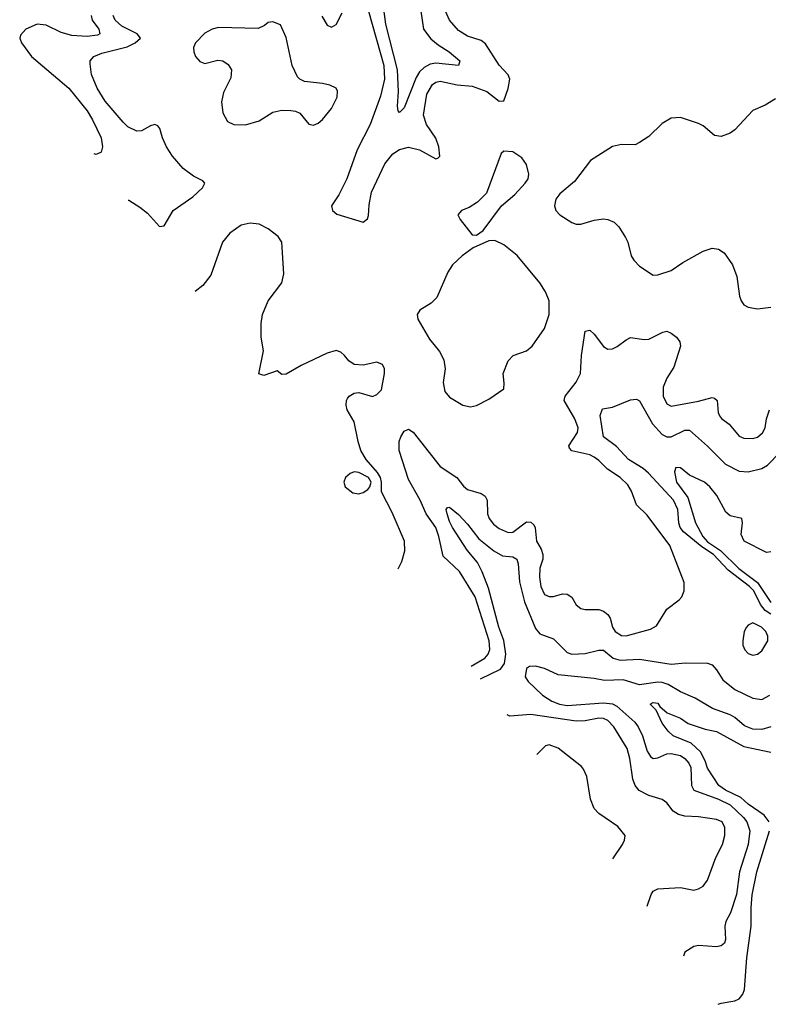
# Model space of a CAD drawing. Header units: inches. Extents: x 1384664 to 1536621, y 460766 to 646467.
# Tile 20 of 256: x 1432693 to 1435998, y 480025 to 484372. Entities that reach past the tile are written whole.
import ezdxf

# ---------------------------------------------------------------- set-up
doc = ezdxf.new("R2010")
doc.units = ezdxf.units.IN
doc.header["$MEASUREMENT"] = 0
doc.layers.add('B4438', color=7, linetype='Continuous')

msp = doc.modelspace()

# ---------------------------------------------------------------- linework, layer by layer
at = {"layer": 'B4438', "color": 5}
for points, elevation in [([(1434463.3, 484410), (1434475.3, 484330), (1434507.4, 484287.4), (1434540.5, 484260.5), (1434589.2, 484230), (1434636.5, 484190), (1434630.1, 484169.9), (1434530, 484180.4), (1434504.8, 484175.2), (1434478.4, 484161.6), (1434458.2, 484141.8), (1434442.6, 484117.4), (1434390, 483982.4), (1434370, 483962.9), (1434364.2, 483970), (1434360.9, 483990), (1434365, 484055), (1434360.7, 484150), (1434310, 484351.6), (1434273.3, 484630)], 560), ([(1434026.9, 484386.9), (1434050, 484347.3), (1434070, 484338.4), (1434090, 484350.9), (1434117, 484403)], 580), ([(1434233.3, 484410), (1434300.1, 484170), (1434303.5, 484110), (1434286.1, 484033.9), (1434240.9, 483910), (1434183.1, 483796.9), (1434137.3, 483670), (1434101.7, 483598.3), (1434069.7, 483550), (1434074, 483530), (1434093.5, 483513.5), (1434210, 483478.7), (1434227.8, 483492.2), (1434233.1, 483506.9), (1434235.3, 483555.3), (1434246.2, 483610), (1434304.3, 483735.7), (1434340.2, 483779.8), (1434370, 483799.5), (1434410, 483809.6), (1434458.1, 483798.1), (1434530, 483757.1), (1434539.6, 483760.4), (1434547.7, 483770), (1434542.7, 483810), (1434530, 483848.9), (1434488.6, 483908.6), (1434476, 483950), (1434490, 484043.9), (1434514.7, 484085.3), (1434530, 484096.6), (1434550, 484100.7), (1434624.9, 484084.9), (1434690, 484078.2), (1434755.3, 484055.3), (1434810, 484012.4), (1434830, 484014.5), (1434850, 484068.7), (1434857.4, 484110), (1434849, 484129), (1434810, 484170.9), (1434750, 484265), (1434730, 484280.9), (1434670, 484298.6), (1434630, 484323.8), (1434590.2, 484370), (1434572.2, 484410)], 580), ([(1433008.4, 484390), (1433013.3, 484370), (1433041.5, 484330), (1433046.7, 484310), (1433035.9, 484304.1), (1432990, 484298.5), (1432922.5, 484302.5), (1432876, 484316), (1432810, 484347.2), (1432770, 484352.8), (1432720.5, 484330), (1432696.1, 484303.9), (1432692.7, 484290), (1432700.3, 484270), (1432745.2, 484210), (1432910, 484070.2), (1432990.1, 483970), (1433014.7, 483930), (1433051.8, 483850), (1433058, 483810), (1433052.5, 483787.5), (1433030, 483776.9), (1433022, 483779.2)], 560), ([(1433172.3, 483575.4), (1433174.5, 483574.6), (1433223.7, 483543.7), (1433257.5, 483517.5), (1433310, 483459.3), (1433330, 483461.5), (1433370.9, 483530), (1433456.5, 483590), (1433499.6, 483630), (1433510.4, 483650), (1433500.9, 483660.9), (1433460.6, 483680.6), (1433414.7, 483714.7), (1433367.8, 483770), (1433341.5, 483810), (1433323.5, 483850), (1433312, 483892), (1433302.7, 483902.8), (1433288.9, 483908.9), (1433270, 483903.8), (1433230, 483881.6), (1433210, 483880.1), (1433170, 483899.4), (1433150, 483919.7), (1433070, 484012.8), (1433034.4, 484070), (1433010.2, 484129.8), (1433003.2, 484176.8), (1433004.4, 484190), (1433019.5, 484210), (1433056, 484224), (1433167.6, 484252.4), (1433203.2, 484270), (1433225.4, 484290), (1433212.1, 484310), (1433144, 484344), (1433113.8, 484370), (1433105.9, 484390)], 580), ([(1436030, 484022.9), (1435984.7, 483995.3), (1435930, 483971.1), (1435850, 483886), (1435829.1, 483870.9), (1435790, 483855.8), (1435760.5, 483860.5), (1435710, 483903.7), (1435690, 483913.6), (1435610, 483940.7), (1435570, 483937), (1435530, 483914), (1435470, 483856.2), (1435430, 483829.6), (1435410, 483819.5), (1435350, 483820.7), (1435310, 483811.7), (1435213.7, 483750), (1435142.2, 483657.8), (1435077.5, 483602.5), (1435060.4, 483579.6), (1435054.4, 483550), (1435060.7, 483530), (1435077.3, 483510), (1435130, 483476.3), (1435150, 483469.5), (1435170, 483469.5), (1435230, 483487.3), (1435270, 483492.9), (1435290.2, 483490.2), (1435317.5, 483477.5), (1435337.7, 483457.8), (1435368.1, 483410), (1435377.7, 483390), (1435392, 483330), (1435404.2, 483310), (1435430, 483283.1), (1435490, 483243.6), (1435510, 483245.4), (1435570, 483265), (1435620.2, 483299.8), (1435710, 483350.1), (1435750, 483362.7), (1435778.8, 483358.8), (1435803, 483343), (1435840.3, 483290), (1435858.7, 483238.7), (1435871.5, 483151.5), (1435878.4, 483130), (1435890, 483113.4), (1435910, 483103.1), (1435950, 483095.8), (1436010, 483103)], 620), ([(1434364.3, 481947.5), (1434379.9, 481980.1), (1434393.5, 482026.5), (1434391.5, 482070), (1434336.7, 482196.7), (1434290, 482286.9), (1434290.6, 482330), (1434286.3, 482350), (1434272.8, 482372.8), (1434222.1, 482430), (1434199.7, 482470), (1434186.5, 482510), (1434170, 482596), (1434138.9, 482650), (1434133.7, 482670), (1434135.1, 482690), (1434140.5, 482699.5), (1434148, 482710), (1434170, 482723.6), (1434190, 482726.2), (1434250, 482708.3), (1434270, 482717.6), (1434290, 482738.4), (1434304, 482810), (1434303.5, 482830), (1434294.7, 482850), (1434270, 482860.1), (1434210, 482847), (1434169.6, 482849.6), (1434146.2, 482866.3), (1434127.6, 482890), (1434110, 482904), (1434090, 482910.7), (1434050, 482898.9), (1433934.9, 482845.1), (1433870, 482807.3), (1433850, 482806), (1433830, 482821.2), (1433770, 482800.5), (1433748.5, 482808.6), (1433769.8, 482909.8), (1433758.5, 482970), (1433758.5, 483030), (1433764.8, 483070), (1433789.8, 483130), (1433849.7, 483210), (1433858.7, 483250), (1433850.6, 483390), (1433834.6, 483414.6), (1433790, 483448.9), (1433750, 483468.6), (1433710, 483474), (1433670, 483464.4), (1433620.3, 483430), (1433588.4, 483390), (1433536.5, 483243.5), (1433501.8, 483198.2), (1433467.6, 483171.8)], 620), ([(1434685.8, 481517.1), (1434746.4, 481553.6), (1434761.3, 481570), (1434769, 481591), (1434765.4, 481630), (1434703.8, 481823.8), (1434635.3, 481935.3), (1434563.1, 482003.1), (1434543.8, 482090), (1434530, 482130), (1434488.1, 482190), (1434460.8, 482250), (1434410, 482341.7), (1434368.6, 482470), (1434367.9, 482510), (1434375.4, 482530), (1434390, 482554.5), (1434410, 482563.8), (1434430, 482550.2), (1434550, 482399.8), (1434623, 482350), (1434652.4, 482312.4), (1434670, 482298), (1434730, 482279.3), (1434748.7, 482268.7), (1434757.1, 482250), (1434758.6, 482190), (1434765.4, 482170), (1434784.5, 482144.5), (1434810, 482124.8), (1434850, 482107.1), (1434870, 482108.9), (1434930, 482154.3), (1434950, 482152.8), (1434962.2, 482142.2), (1434968.5, 482128.5), (1434974.6, 482070), (1434994.8, 482034.8), (1435002.2, 482010), (1435002.2, 481990), (1434989.5, 481950), (1434987.9, 481910), (1434993.5, 481870), (1435010, 481834.7), (1435030, 481825), (1435050, 481825.4), (1435090, 481836.6), (1435110, 481836), (1435130, 481821.7), (1435150, 481788.8), (1435170, 481771.6), (1435190, 481767.1), (1435250, 481768.5), (1435270, 481761), (1435290, 481745.2), (1435300.1, 481730), (1435310.9, 481690), (1435321.5, 481670), (1435350, 481653.2), (1435370, 481650.9), (1435478.4, 481681.6), (1435504.7, 481695.3), (1435550.4, 481769.6), (1435605.1, 481810), (1435616.2, 481823.8), (1435626.4, 481850), (1435626.7, 481886.7), (1435564.1, 482050), (1435463.7, 482183.7), (1435416.8, 482230), (1435394.5, 482290), (1435377.7, 482317.7), (1435343.7, 482350), (1435287.5, 482387.5), (1435250, 482426), (1435230, 482439.9), (1435209.7, 482450), (1435130, 482467.7), (1435120.1, 482480.1), (1435116.9, 482490), (1435155, 482550), (1435157.9, 482570), (1435144.4, 482610), (1435097.4, 482690), (1435101.4, 482710), (1435150, 482771), (1435169, 482810), (1435173.6, 482890), (1435190, 482996.3), (1435210, 483001.3), (1435230, 482984.2), (1435270, 482928.9), (1435290, 482917.3), (1435310, 482919.1), (1435331.5, 482928.5), (1435370, 482958.8), (1435390, 482968.1), (1435450, 482959.8), (1435470, 482961.8), (1435532.3, 482992.3), (1435550, 482996.2), (1435570, 482987.9), (1435592.6, 482970), (1435606.9, 482950), (1435610.2, 482930), (1435581.6, 482838.4), (1435550, 482789.7), (1435533.5, 482750), (1435534, 482710), (1435550, 482675.3), (1435570, 482665.4), (1435690, 482687.2), (1435750, 482703.5), (1435760.2, 482700.2), (1435772.2, 482690), (1435777.2, 482637.1), (1435782.7, 482622.7), (1435791.4, 482611.4), (1435826.1, 482586.1), (1435870, 482532.6), (1435890, 482524.7), (1435930, 482523.5), (1435950, 482529.4), (1435972.7, 482547.3), (1435983.7, 482570), (1435989.9, 482610), (1436003.2, 482650)], 580), ([(1436010, 481746.6), (1435984, 481764), (1435963.3, 481790), (1435934, 481850), (1435914.8, 481870), (1435821.4, 481941.4), (1435756.2, 482010), (1435704.5, 482044.5), (1435624, 482110), (1435609.5, 482130), (1435603.5, 482150), (1435598.5, 482210), (1435579.7, 482250), (1435469.2, 482370), (1435445.6, 482390), (1435381.2, 482430), (1435327.9, 482487.9), (1435269.8, 482530), (1435256.2, 482623.8), (1435265.5, 482654.5), (1435310, 482661.3), (1435390, 482693.8), (1435416, 482696.1), (1435430, 482688.7), (1435487, 482587), (1435530, 482540.7), (1435550, 482530.1), (1435570, 482530.8), (1435630, 482559), (1435650, 482559.7), (1435730, 482489.2), (1435808.8, 482408.8), (1435870, 482378.7), (1435910, 482375.5), (1435970, 482390.8), (1435994.7, 482405.3), (1436050, 482462.8)], 560), ([(1436010, 482022), (1435990, 482020.1), (1435891.3, 482070), (1435878.6, 482098.6), (1435884.1, 482150), (1435881.6, 482170), (1435830, 482181.7), (1435810, 482197.2), (1435771, 482271), (1435739.4, 482310), (1435716.9, 482330), (1435650, 482361.3), (1435610, 482393.7), (1435590, 482394.9), (1435584.7, 482375.3), (1435592.1, 482330), (1435642.9, 482262.9), (1435676.2, 482150), (1435709.5, 482090), (1435730, 482066.8), (1435787.7, 482027.7), (1435868.4, 481948.4), (1435950, 481886.4), (1436010, 481798.6)], 540), ([(1434727.2, 481461.7), (1434815.4, 481504.6), (1434833.5, 481530), (1434839.4, 481570), (1434830.2, 481630.2), (1434808.6, 481690), (1434762.3, 481862.3), (1434734.7, 481934.7), (1434714.8, 481974.8), (1434668.6, 482030), (1434603.6, 482130), (1434590, 482156.3), (1434580.3, 482190), (1434576.2, 482210), (1434581.7, 482218.3), (1434590, 482220.3), (1434630, 482187.6), (1434670, 482145.3), (1434720, 482080), (1434786.4, 482026.4), (1434824.3, 482004.3), (1434870, 482000.1), (1434888, 481990), (1434893.8, 481970), (1434899.4, 481890), (1434921.5, 481801.5), (1434970, 481684.4), (1434990, 481660.2), (1435050, 481638.5), (1435110, 481577.7), (1435130, 481570.9), (1435190, 481573.7), (1435250, 481588.8), (1435270, 481587.5), (1435313.5, 481553.5), (1435343.9, 481543.9), (1435430, 481548.2), (1435570, 481525.8), (1435632.6, 481532.6), (1435730, 481530.3), (1435750, 481524.2), (1435770, 481501.3), (1435796.9, 481457), (1435850, 481414.8), (1435930, 481375.9), (1435969.8, 481370.2), (1436005.3, 481390)], 560), ([(1436010, 481249), (1435970, 481237.7), (1435930, 481239.2), (1435893.5, 481253.5), (1435850.4, 481290.4), (1435830, 481302.3), (1435751.4, 481330), (1435675.8, 481375.8), (1435610, 481403.9), (1435556.2, 481436.2), (1435530, 481445.7), (1435510, 481447.4), (1435430, 481435.1), (1435357.8, 481457.8), (1435274.2, 481454.2), (1435230, 481462.6), (1435070, 481478.9), (1435010, 481507.9), (1434970, 481518), (1434943.5, 481516.5), (1434930, 481507.3), (1434924.2, 481470), (1434937.3, 481450), (1435001, 481390), (1435042.8, 481362.8), (1435076.4, 481350), (1435110, 481343.8), (1435270, 481355.5), (1435310, 481351.2), (1435330, 481340.9), (1435408.2, 481270), (1435423.2, 481250), (1435443, 481210), (1435462.8, 481142.8), (1435478.4, 481118.4), (1435490, 481109.8), (1435510, 481112.8), (1435549.7, 481130.3), (1435570, 481132.1), (1435610, 481122.7), (1435630, 481110.3), (1435647.7, 481090), (1435656.1, 481070), (1435658.8, 480990), (1435668.9, 480970), (1435777.7, 480930), (1435830, 480904.7), (1435888.6, 480850), (1435903.1, 480830), (1435916.6, 480790), (1435908.7, 480730), (1435870.3, 480610), (1435857.5, 480510), (1435831.9, 480428.1), (1435811.2, 480390), (1435806, 480370), (1435808.5, 480311.4), (1435805.3, 480294.7), (1435790, 480283.1), (1435770, 480278.5), (1435690, 480284.6), (1435670, 480279.5), (1435630, 480254.6), (1435623.6, 480236.9)], 540), ([(1436002.2, 480830), (1435980.5, 480860.4), (1435910, 480907.9), (1435877.5, 480937.5), (1435809.2, 480970), (1435779.6, 480990), (1435730, 481067.2), (1435719.5, 481099.5), (1435698.7, 481138.7), (1435657.8, 481177.8), (1435578.7, 481210), (1435556.3, 481230), (1435530, 481266.6), (1435503.3, 481323.3), (1435476, 481350), (1435490, 481356.5), (1435510, 481354.6), (1435518.8, 481338.8), (1435552.1, 481312.1), (1435610, 481288.4), (1435644.7, 481264.7), (1435718.9, 481238.9), (1435770, 481228.4), (1435890, 481163.2), (1436010, 481138)], 520), ([(1435463.9, 480458.3), (1435480.4, 480510), (1435490, 480523.7), (1435510, 480534.7), (1435610, 480540.2), (1435670, 480529.1), (1435690, 480534), (1435710, 480545.7), (1435730, 480572.7), (1435767.2, 480672.9), (1435795.5, 480730), (1435806.3, 480770), (1435805.9, 480805.9), (1435793.8, 480830), (1435770, 480840.3), (1435690, 480852.1), (1435630, 480854.9), (1435602, 480862), (1435577.6, 480877.6), (1435550, 480913.6), (1435530, 480928.2), (1435470, 480946), (1435427.9, 480967.9), (1435410.4, 480990.4), (1435399.3, 481019.3), (1435386.2, 481110), (1435374.5, 481154.5), (1435315.8, 481250), (1435290, 481277.4), (1435270, 481285.9), (1435250, 481287.3), (1435190, 481275.6), (1435150, 481275.3), (1434950, 481303.5), (1434856.8, 481296.8), (1434845.8, 481302.9)], 560), ([(1435312.1, 480667.2), (1435354.5, 480730), (1435363.7, 480750), (1435366, 480770), (1435334, 480810), (1435250, 480867.6), (1435230, 480888.5), (1435212.8, 480930), (1435197.6, 481030), (1435182.7, 481062.7), (1435174, 481074), (1435070, 481155.1), (1435030, 481169.6), (1435014.4, 481165.6), (1434975.9, 481127.6)], 580), ([(1435776.7, 480024.5), (1435789.7, 480030.3), (1435850, 480040.3), (1435870, 480048.8), (1435885.7, 480070), (1435892.4, 480090), (1435902.9, 480230), (1435922.4, 480370), (1435922.1, 480450), (1435927.2, 480507.2), (1435947.7, 480610), (1436004, 480790)], 520)]:
    msp.add_lwpolyline(points, dxfattribs=dict(at, elevation=elevation))
for points, elevation in [([(1433810, 484362.8), (1433790, 484359.8), (1433774.3, 484345.7), (1433746.1, 484333.9), (1433570, 484337.9), (1433542, 484330), (1433510, 484312.1), (1433469.2, 484270), (1433460.8, 484250), (1433461.5, 484230), (1433469.2, 484209.2), (1433487.6, 484187.6), (1433510, 484179.2), (1433567.2, 484192.8), (1433590, 484190.6), (1433613.7, 484173.7), (1433627.4, 484150), (1433624.3, 484115.7), (1433592.4, 484050), (1433584.2, 484010), (1433590, 483960.5), (1433610, 483922.9), (1433638.8, 483910), (1433690, 483907.3), (1433750, 483926), (1433810, 483964.3), (1433850, 483972.1), (1433890, 483971.6), (1433910, 483968.8), (1433930, 483959.5), (1433970, 483910.7), (1433990, 483906), (1434010, 483915.3), (1434030, 483931.9), (1434070, 483980.3), (1434094.4, 484030), (1434096.2, 484056.2), (1434089.6, 484070), (1434062.6, 484082.6), (1434030.4, 484090.4), (1433950, 484098.9), (1433930, 484109), (1433919.8, 484119.8), (1433895.2, 484170), (1433870, 484292.7), (1433844.2, 484350)], 620), ([(1434830, 483791.1), (1434819, 483781), (1434753.5, 483606.5), (1434714.1, 483565.9), (1434676.7, 483543.3), (1434643.8, 483530), (1434626.7, 483510), (1434637.3, 483490), (1434690, 483422), (1434710, 483420.5), (1434739, 483441), (1434820.4, 483550), (1434879.1, 483600.9), (1434925.1, 483650), (1434937.3, 483670), (1434940.8, 483690), (1434930, 483732.2), (1434910, 483761.4), (1434870, 483788.7)], 620), ([(1434790, 483397.6), (1434763.9, 483396.1), (1434695.1, 483364.9), (1434646.4, 483330), (1434603.8, 483290), (1434582.6, 483257.4), (1434534.1, 483145.9), (1434510, 483120.4), (1434459.1, 483090), (1434447.3, 483070), (1434450.4, 483050), (1434501.6, 482961.6), (1434546.5, 482906.5), (1434565.3, 482870), (1434571.5, 482830), (1434562, 482770), (1434570.4, 482730.4), (1434590, 482704.9), (1434650, 482670.7), (1434683, 482663), (1434710, 482668), (1434763.5, 482696.5), (1434830, 482742.8), (1434832.3, 482767.7), (1434827.6, 482810), (1434850, 482865.7), (1434871.2, 482888.8), (1434929.9, 482910.1), (1434956.2, 482930), (1435010, 483009.2), (1435031.3, 483070), (1435029.9, 483130), (1435014.5, 483170), (1434989.4, 483210), (1434890, 483330.6), (1434830, 483377.8)], 620), ([(1434170, 482376.2), (1434151.7, 482368.3), (1434131.8, 482350), (1434123.7, 482330), (1434130.3, 482310), (1434163.3, 482283.4), (1434190, 482278.7), (1434210, 482283.9), (1434230, 482297.5), (1434238.7, 482310), (1434245.3, 482330), (1434233.3, 482350), (1434190, 482373.4)], 640), ([(1435930, 481708.7), (1435910, 481699.2), (1435902.6, 481690), (1435891.2, 481670), (1435885, 481630), (1435886.2, 481610), (1435894.9, 481590), (1435910, 481573.7), (1435930, 481566.3), (1435950, 481570.3), (1435970, 481585.3), (1435996, 481630), (1435995.8, 481650), (1435987, 481670), (1435968.5, 481690)], 580)]:
    msp.add_lwpolyline(points, close=True, dxfattribs=dict(at, elevation=elevation))

doc.saveas('drawing.dxf')
